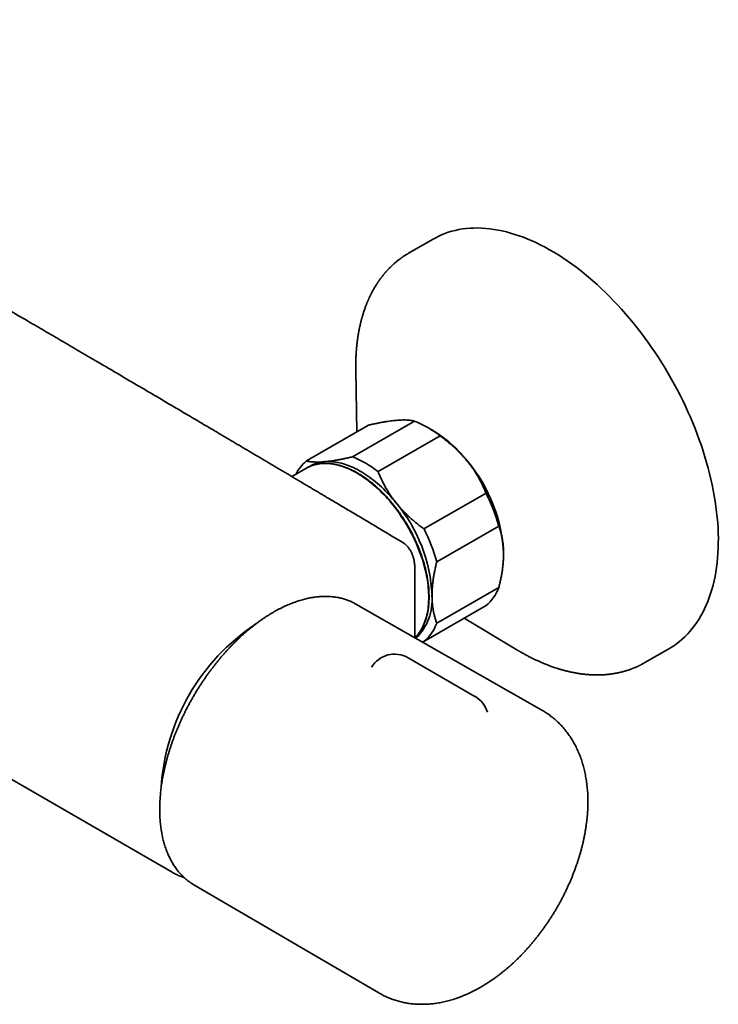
# Model space of a CAD drawing. Header units: millimetres. Extents: x 8 to 890, y 12 to 1884.
# Tile 2 of 27: x 764 to 867, y 96 to 242. Entities that reach past the tile are written whole.
import ezdxf

# ---------------------------------------------------------------- set-up
doc = ezdxf.new("R2010")
doc.units = ezdxf.units.MM

msp = doc.modelspace()

# ---------------------------------------------------------------- linework, layer by layer
at = {"color": 7, "linetype": 'Continuous', "lineweight": 35}
for p, q in [((824.85, 209.13), (821.2, 207.02)), ((821.18, 207.01), (821.2, 207.02)), ((650.39, 193.74), (786.15, 115.36)), ((813.37, 189.68), (813.37, 189.67)), ((813.37, 189.67), (813.51, 180.56)), ((815.25, 181.57), (806.06, 176.26)), ((812.88, 176.87), (822.07, 182.18)), ((824.67, 180.86), (823.97, 181.27)), ((825.86, 179.99), (816.67, 174.68)), ((806.08, 175.2), (803.91, 173.95)), ((823.48, 166.2), (832.68, 171.51)), ((834.57, 166.63), (825.38, 161.32)), ((820.19, 164.29), (818.37, 165.34)), ((820.18, 164.29), (820.19, 164.29)), ((822.14, 150.09), (822.14, 160.22)), ((825.38, 152.23), (834.57, 157.53)), ((813.4, 155.07), (813.2, 155.18)), ((840.95, 139.36), (813.4, 155.07)), ((832.68, 154.84), (823.48, 149.53)), ((829.43, 152.97), (837.26, 148.29)), ((823.48, 149.53), (823.22, 149.47)), ((856.2, 146.4), (859.85, 148.5)), ((831.04, 141.41), (821.14, 147.13)), ((789.22, 113.61), (789.4, 113.5)), ((789.4, 113.5), (816.78, 97.5))]:
    msp.add_line(p, q, dxfattribs=at)
at = {"color": 7, "linetype": 'Continuous', "lineweight": 35, "flags": 128}
for points in [[(824.85, 209.13), (825.13, 209.28), (825.6, 209.52), (826.08, 209.75), (826.58, 209.94), (827.08, 210.12), (827.6, 210.28), (828.12, 210.41), (828.66, 210.53), (829.2, 210.62), (829.75, 210.69), (830.32, 210.74), (830.89, 210.76), (831.46, 210.77), (832.05, 210.75), (832.64, 210.71), (833.24, 210.65), (833.85, 210.56), (834.46, 210.46), (835.08, 210.33), (835.7, 210.18), (836.32, 210.01), (836.95, 209.82), (837.59, 209.61), (838.22, 209.38), (838.87, 209.12), (839.51, 208.85), (840.15, 208.55), (840.8, 208.23), (841.45, 207.9), (842.09, 207.54), (842.74, 207.16), (843.39, 206.77), (844.04, 206.35), (844.68, 205.92), (845.33, 205.47), (845.97, 205), (846.61, 204.51), (847.24, 204), (847.88, 203.48), (848.51, 202.94), (849.13, 202.38), (849.75, 201.81), (850.37, 201.22), (850.98, 200.62), (851.58, 200), (852.18, 199.37), (852.77, 198.72), (853.36, 198.06), (853.93, 197.38), (854.5, 196.7), (855.06, 196), (855.61, 195.29), (856.16, 194.56), (856.69, 193.83), (857.21, 193.09), (857.72, 192.33), (858.23, 191.57), (858.72, 190.8), (859.2, 190.02), (859.67, 189.23), (860.12, 188.44), (860.57, 187.64), (861, 186.83), (861.42, 186.02), (861.83, 185.2), (862.22, 184.38), (862.6, 183.56), (862.96, 182.73), (863.32, 181.89), (863.65, 181.06)], [(863.65, 181.06), (863.98, 180.23), (864.28, 179.39), (864.58, 178.55), (864.85, 177.72), (865.11, 176.88), (865.36, 176.05), (865.59, 175.22), (865.81, 174.39), (866, 173.56), (866.19, 172.74), (866.35, 171.92), (866.5, 171.1), (866.64, 170.29), (866.75, 169.49), (866.85, 168.69), (866.93, 167.9), (867, 167.12), (867.05, 166.35), (867.08, 165.58), (867.1, 164.82), (867.09, 164.08), (867.08, 163.34), (867.04, 162.61), (866.99, 161.9), (866.92, 161.19), (866.83, 160.5), (866.73, 159.82), (866.61, 159.16), (866.47, 158.51), (866.32, 157.87), (866.15, 157.24), (865.96, 156.63), (865.76, 156.04), (865.54, 155.46), (865.31, 154.9), (865.06, 154.35), (864.8, 153.82), (864.51, 153.31), (864.22, 152.81), (863.91, 152.34), (863.58, 151.88), (863.24, 151.44), (862.89, 151.02), (862.52, 150.61), (862.14, 150.23), (861.74, 149.87), (861.33, 149.52), (860.91, 149.2), (860.48, 148.89), (860.03, 148.61), (859.85, 148.5)], [(806.38, 175.36), (806.23, 175.28), (806.07, 175.19)], [(806.08, 175.2), (806.13, 175.23), (806.35, 175.34), (806.57, 175.45), (806.8, 175.54), (807.03, 175.62), (807.27, 175.69), (807.51, 175.76), (807.76, 175.81), (808.02, 175.85), (808.27, 175.88), (808.54, 175.89), (808.8, 175.9), (809.07, 175.9), (809.35, 175.88), (809.62, 175.85), (809.9, 175.82), (810.19, 175.77), (810.47, 175.71), (810.76, 175.64), (811.05, 175.56), (811.34, 175.47), (811.64, 175.37), (811.93, 175.26), (812.23, 175.13), (812.53, 175), (812.83, 174.86), (813.13, 174.7), (813.43, 174.54), (813.73, 174.37), (814.03, 174.18), (814.33, 173.99), (814.63, 173.79), (814.92, 173.58), (815.22, 173.36), (815.52, 173.13), (815.81, 172.89), (816.1, 172.64), (816.39, 172.39), (816.68, 172.12), (816.97, 171.85), (817.25, 171.57), (817.53, 171.29), (817.81, 170.99), (818.08, 170.69), (818.35, 170.39), (818.62, 170.07), (818.88, 169.75), (819.14, 169.43), (819.39, 169.09), (819.64, 168.76), (819.88, 168.41), (820.12, 168.06), (820.36, 167.71), (820.58, 167.36), (820.81, 166.99), (821.02, 166.63), (821.23, 166.26), (821.44, 165.89), (821.64, 165.51), (821.83, 165.14), (822.01, 164.76), (822.19, 164.38), (822.36, 163.99), (822.53, 163.61), (822.69, 163.22), (822.84, 162.83), (822.98, 162.45), (823.11, 162.06), (823.24, 161.67), (823.36, 161.28), (823.47, 160.9), (823.58, 160.51), (823.67, 160.13), (823.76, 159.75), (823.84, 159.37), (823.91, 158.99), (823.98, 158.61), (824.03, 158.24), (824.08, 157.87), (824.12, 157.51), (824.15, 157.14), (824.17, 156.79), (824.18, 156.43), (824.18, 156.08), (824.18, 155.74), (824.17, 155.4), (824.15, 155.07), (824.12, 154.74), (824.08, 154.42), (824.03, 154.1), (823.98, 153.79), (823.91, 153.49), (823.84, 153.19), (823.76, 152.91), (823.67, 152.63), (823.58, 152.35), (823.47, 152.09), (823.36, 151.83), (823.24, 151.58), (823.11, 151.34), (822.98, 151.11), (822.84, 150.89), (822.69, 150.67), (822.53, 150.47), (822.36, 150.27), (822.19, 150.09), (822.17, 150.07)], [(808.76, 176.16), (809.02, 176.17), (809.29, 176.18), (809.56, 176.18), (809.83, 176.16), (810.11, 176.14), (810.39, 176.1), (810.67, 176.05), (810.96, 175.99), (811.25, 175.92), (811.54, 175.84), (811.83, 175.75), (812.12, 175.65), (812.42, 175.54), (812.72, 175.41), (813.02, 175.28), (813.31, 175.14), (813.61, 174.98), (813.91, 174.82), (814.21, 174.65), (814.51, 174.46), (814.81, 174.27), (815.11, 174.07), (815.41, 173.86), (815.71, 173.64), (816, 173.41), (816.3, 173.17), (816.59, 172.92), (816.88, 172.67), (817.17, 172.41), (817.46, 172.13), (817.74, 171.86), (818.02, 171.57), (818.3, 171.28), (818.57, 170.98), (818.84, 170.67), (819.11, 170.35), (819.37, 170.03)]]:
    msp.add_lwpolyline(points, dxfattribs=at)
at = {"color": 7, "linetype": 'Continuous', "lineweight": 35}
for centre, radius, start, end in [((816.53, 168.2), 15.03, 51.6372, 68.3681), ((814.55, 164.11), 19.57, 38.0026, 58.8638), ((807.34, 162.9), 15.03, 51.6372, 68.3681), ((810.04, 171.49), 6.22, 129.8494, 153.3135), ((809.18, 170.91), 5.27, 94.5882, 122.8546), ((812.31, 161.44), 23, 2.6161, 39.7953), ((809.75, 159.8), 25.74, 15.3681, 27.0433), ((801.7, 155.32), 23, 2.6161, 39.7953), ((800.56, 154.5), 25.74, 15.3681, 27.0433), ((828.48, 159.8), 6.5, 310.235, 339.5637), ((816.65, 155.74), 8.05, 314.4928, 4.4188), ((815.82, 125.96), 31.34, 123.526, 176.4739), ((819.28, 154.5), 6.5, 310.235, 339.5637), ((819.14, 143.66), 4, 60.0027, 148.9435), ((829.04, 137.95), 4, 16.0364, 60.0027)]:
    msp.add_arc(centre, radius, start, end, dxfattribs=at)
for points, knots in [([(818.29, 165.42), (818.01, 165.58), (817.17, 166.08), (815.78, 166.91), (814.12, 167.9), (812.48, 168.87), (810.88, 169.82), (809.33, 170.74), (807.84, 171.62), (806.4, 172.47), (804.99, 173.31), (803.6, 174.14), (802.23, 174.94), (800.89, 175.74), (799.58, 176.52), (798.29, 177.28), (797.02, 178.03), (795.78, 178.76), (794.58, 179.48), (793.4, 180.17), (792.25, 180.85), (791.12, 181.52), (790, 182.18), (788.9, 182.83), (787.83, 183.46), (786.78, 184.08), (785.76, 184.68), (784.77, 185.27), (783.81, 185.83), (782.87, 186.38), (781.9, 186.95), (780.9, 187.54), (779.88, 188.14), (778.89, 188.72), (777.93, 189.29), (777.01, 189.83), (776.16, 190.33), (775.38, 190.78), (774.67, 191.2), (773.98, 191.6), (773.31, 192), (771.97, 192.78), (770.06, 193.9), (767.56, 195.36), (764.98, 196.86), (762.22, 198.47), (759.27, 200.19), (756.39, 201.86), (753.56, 203.49), (750.81, 205.08), (748.68, 206.31), (747.2, 207.16), (746.38, 207.63), (745.54, 208.11), (744.68, 208.6), (743.81, 209.11), (742.91, 209.62), (741.99, 210.15), (741, 210.72), (739.94, 211.32), (738.8, 211.97), (737.64, 212.64), (736.45, 213.32), (735.23, 214.01), (733.98, 214.73), (732.73, 215.43), (731.5, 216.14), (730.28, 216.83), (729.03, 217.54), (727.76, 218.26), (726.46, 219), (725.1, 219.77), (723.67, 220.58), (722.17, 221.43), (720.64, 222.29), (719.09, 223.17), (717.5, 224.07), (715.89, 224.98), (714.29, 225.88), (712.71, 226.77), (711.16, 227.65), (709.58, 228.54), (707.97, 229.44), (706.34, 230.36), (704.69, 231.29), (703.01, 232.24), (701.3, 233.19), (699.58, 234.16), (697.82, 235.15), (696.05, 236.15), (694.28, 237.14), (692.53, 238.12), (690.79, 239.1), (689.02, 240.09), (687.53, 240.93), (686.62, 241.43), (686.31, 241.61)], [0, 0, 0, 0, 0.006348, 0.019131, 0.031707, 0.044076, 0.056237, 0.068192, 0.079273, 0.09017, 0.100883, 0.111411, 0.121755, 0.131914, 0.14189, 0.15168, 0.161287, 0.170708, 0.179782, 0.188679, 0.197397, 0.205937, 0.214449, 0.222777, 0.23092, 0.238879, 0.246653, 0.254109, 0.261386, 0.268486, 0.275407, 0.283414, 0.291169, 0.298672, 0.305921, 0.312919, 0.319664, 0.325232, 0.330615, 0.335814, 0.340901, 0.346, 0.366168, 0.384358, 0.40272, 0.424805, 0.447134, 0.469707, 0.490396, 0.511285, 0.532373, 0.538625, 0.544893, 0.551204, 0.55767, 0.564306, 0.571111, 0.578085, 0.585228, 0.593598, 0.60219, 0.611002, 0.620035, 0.62929, 0.638765, 0.64846, 0.657542, 0.66681, 0.676262, 0.685901, 0.695724, 0.705734, 0.716864, 0.728216, 0.739788, 0.75158, 0.763593, 0.775827, 0.788281, 0.799891, 0.811687, 0.823668, 0.835833, 0.848185, 0.860721, 0.873442, 0.886349, 0.899441, 0.912718, 0.926179, 0.939826, 0.952863, 0.966064, 0.97943, 0.99296, 1, 1, 1, 1]), ([(821.2, 207.02), (821.13, 206.98), (820.99, 206.9), (820.81, 206.78), (820.64, 206.68), (820.49, 206.58), (820.36, 206.49), (820.27, 206.43), (820.2, 206.38), (820.14, 206.34), (820.07, 206.29), (820, 206.23), (819.88, 206.15), (819.75, 206.05), (819.6, 205.94), (819.46, 205.82), (819.33, 205.71), (819.19, 205.59), (819.07, 205.49), (818.96, 205.4), (818.88, 205.32), (818.79, 205.23), (818.7, 205.15), (818.61, 205.07), (818.52, 204.98), (818.43, 204.89), (818.34, 204.79), (818.25, 204.7), (818.16, 204.61), (818.07, 204.52), (817.98, 204.42), (817.9, 204.33), (817.83, 204.25), (817.77, 204.18), (817.72, 204.12), (817.66, 204.05), (817.59, 203.97), (817.51, 203.87), (817.42, 203.76), (817.33, 203.65), (817.25, 203.54), (817.15, 203.42), (817.05, 203.28), (816.95, 203.14), (816.86, 203.02), (816.79, 202.91), (816.73, 202.82), (816.66, 202.72), (816.58, 202.6), (816.49, 202.47), (816.39, 202.32), (816.3, 202.16), (816.21, 202.01), (816.1, 201.82), (815.97, 201.6), (815.83, 201.35), (815.71, 201.12), (815.61, 200.91), (815.52, 200.73), (815.44, 200.57), (815.38, 200.44), (815.33, 200.33), (815.28, 200.22), (815.24, 200.12), (815.19, 200.01), (815.14, 199.89), (815.08, 199.76), (815.02, 199.6), (814.95, 199.42), (814.87, 199.22), (814.79, 199.01), (814.71, 198.78), (814.63, 198.54), (814.54, 198.3), (814.47, 198.06), (814.4, 197.84), (814.34, 197.63), (814.29, 197.45), (814.24, 197.28), (814.19, 197.1), (814.14, 196.89), (814.09, 196.67), (814.03, 196.44), (813.98, 196.19), (813.92, 195.94), (813.87, 195.68), (813.82, 195.41), (813.77, 195.14), (813.73, 194.91), (813.7, 194.72), (813.68, 194.56), (813.66, 194.44), (813.65, 194.34), (813.64, 194.27), (813.63, 194.22), (813.62, 194.18), (813.62, 194.13), (813.61, 194.07), (813.59, 193.96), (813.57, 193.8), (813.55, 193.59), (813.52, 193.36), (813.5, 193.09), (813.47, 192.8), (813.45, 192.49), (813.43, 192.18), (813.41, 191.86), (813.39, 191.56), (813.38, 191.28), (813.38, 191.01), (813.37, 190.75), (813.37, 190.51), (813.37, 190.29), (813.37, 190.08), (813.37, 189.88), (813.37, 189.74), (813.37, 189.67)], [0, 0, 0, 0, 0.012616, 0.024661, 0.036092, 0.046594, 0.056056, 0.061245, 0.065498, 0.069333, 0.073883, 0.079186, 0.085241, 0.096641, 0.106922, 0.116349, 0.126348, 0.136717, 0.146213, 0.152914, 0.159568, 0.166187, 0.172807, 0.179431, 0.186065, 0.193306, 0.201547, 0.207948, 0.214786, 0.221888, 0.229244, 0.236398, 0.242373, 0.247286, 0.251165, 0.255054, 0.261289, 0.268553, 0.276546, 0.284347, 0.291891, 0.299174, 0.309737, 0.319148, 0.328338, 0.333907, 0.339546, 0.346009, 0.35364, 0.362438, 0.37216, 0.381942, 0.39141, 0.400539, 0.416204, 0.430722, 0.444211, 0.456678, 0.468127, 0.476362, 0.48384, 0.49056, 0.496523, 0.501887, 0.507794, 0.514378, 0.521718, 0.530243, 0.540018, 0.551044, 0.562812, 0.574723, 0.587355, 0.600143, 0.6126, 0.624056, 0.634508, 0.644027, 0.651389, 0.660369, 0.670947, 0.681842, 0.692279, 0.705254, 0.717446, 0.728855, 0.742912, 0.755569, 0.766803, 0.776489, 0.783188, 0.788861, 0.79351, 0.797133, 0.798886, 0.800344, 0.802469, 0.805489, 0.809403, 0.817822, 0.827492, 0.838412, 0.850582, 0.864001, 0.87786, 0.892533, 0.906632, 0.919988, 0.9326, 0.944468, 0.955594, 0.965978, 0.975619, 0.984473, 0.992565, 1, 1, 1, 1]), ([(819.37, 182.28), (819.33, 182.28), (819.15, 182.26), (818.82, 182.22), (818.37, 182.16), (817.9, 182.09), (817.41, 182.01), (816.89, 181.92), (816.36, 181.81), (815.81, 181.69), (815.44, 181.61), (815.25, 181.57)], [0, 0, 0, 0, 0.034085, 0.152699, 0.271315, 0.390844, 0.510376, 0.632431, 0.75449, 0.877243, 1, 1, 1, 1]), ([(822.07, 182.18), (821.99, 182.19), (821.82, 182.23), (821.55, 182.27), (821.25, 182.31), (820.93, 182.33), (820.58, 182.34), (820.21, 182.33), (819.8, 182.31), (819.51, 182.29), (819.37, 182.28)], [0, 0, 0, 0, 0.122973, 0.245942, 0.369581, 0.493217, 0.619375, 0.745529, 0.872765, 1, 1, 1, 1]), ([(829.97, 176.16), (829.93, 176.21), (829.76, 176.43), (829.43, 176.81), (828.98, 177.3), (828.51, 177.78), (828.01, 178.25), (827.5, 178.7), (826.97, 179.15), (826.42, 179.58), (826.05, 179.85), (825.86, 179.99)], [0, 0, 0, 0, 0.034085, 0.152699, 0.271315, 0.390844, 0.510376, 0.632431, 0.75449, 0.877243, 1, 1, 1, 1]), ([(808.76, 176.16), (808.8, 176.16), (808.98, 176.18), (809.31, 176.21), (809.76, 176.27), (810.23, 176.34), (810.72, 176.43), (811.24, 176.52), (811.77, 176.63), (812.32, 176.74), (812.69, 176.83), (812.88, 176.87)], [0, 0, 0, 0, 0.034085, 0.152699, 0.271315, 0.390844, 0.510376, 0.632431, 0.75449, 0.877243, 1, 1, 1, 1]), ([(806.06, 176.26), (806.14, 176.24), (806.31, 176.2), (806.58, 176.16), (806.88, 176.13), (807.2, 176.11), (807.55, 176.1), (807.92, 176.1), (808.33, 176.12), (808.62, 176.14), (808.76, 176.16)], [0, 0, 0, 0, 0.1229729, 0.2459423, 0.3695815, 0.4932168, 0.6193748, 0.7455295, 0.8727654, 1, 1, 1, 1]), ([(822.17, 150.07), (822.19, 150.09), (822.27, 150.16), (822.39, 150.3), (822.55, 150.49), (822.7, 150.68), (822.85, 150.89), (822.99, 151.1), (823.12, 151.32), (823.24, 151.55), (823.36, 151.78), (823.47, 152.03), (823.58, 152.28), (823.67, 152.54), (823.76, 152.8), (823.84, 153.07), (823.92, 153.35), (823.98, 153.64), (824.04, 153.93), (824.09, 154.23), (824.13, 154.53), (824.17, 154.84), (824.2, 155.15), (824.22, 155.47), (824.23, 155.79), (824.24, 156.12), (824.23, 156.45), (824.22, 156.79), (824.2, 157.13), (824.18, 157.48), (824.14, 157.82), (824.1, 158.17), (824.05, 158.53), (824, 158.88), (823.93, 159.24), (823.86, 159.6), (823.78, 159.96), (823.7, 160.33), (823.6, 160.69), (823.5, 161.06), (823.39, 161.43), (823.28, 161.79), (823.16, 162.16), (823.03, 162.53), (822.89, 162.9), (822.75, 163.27), (822.6, 163.63), (822.44, 164), (822.28, 164.36), (822.11, 164.72), (821.94, 165.08), (821.76, 165.44), (821.57, 165.8), (821.38, 166.15), (821.18, 166.5), (820.98, 166.85), (820.77, 167.2), (820.56, 167.54), (820.34, 167.87), (820.12, 168.21), (819.89, 168.54), (819.66, 168.86), (819.42, 169.18), (819.18, 169.49), (818.93, 169.8), (818.69, 170.11), (818.43, 170.4), (818.18, 170.7), (817.92, 170.98), (817.65, 171.26), (817.39, 171.54), (817.12, 171.8), (816.85, 172.06), (816.58, 172.31), (816.3, 172.56), (816.02, 172.8), (815.74, 173.03), (815.46, 173.25), (815.18, 173.46), (814.9, 173.67), (814.61, 173.87), (814.33, 174.06), (814.04, 174.24), (813.75, 174.41), (813.47, 174.58), (813.18, 174.73), (812.89, 174.88), (812.61, 175.01), (812.32, 175.14), (812.04, 175.26), (811.76, 175.37), (811.47, 175.46), (811.19, 175.55), (810.91, 175.63), (810.64, 175.7), (810.36, 175.76), (810.09, 175.81), (809.82, 175.85), (809.55, 175.88), (809.28, 175.9), (809.02, 175.91), (808.76, 175.91), (808.51, 175.9), (808.26, 175.88), (808.01, 175.85), (807.77, 175.81), (807.53, 175.76), (807.29, 175.7), (807.06, 175.64), (806.87, 175.57), (806.76, 175.52), (806.72, 175.51)], [0, 0, 0, 0, 0.002903, 0.012086, 0.021277, 0.030477, 0.039685, 0.048902, 0.058128, 0.067363, 0.076607, 0.085858, 0.095116, 0.10438, 0.11365, 0.122925, 0.132205, 0.141488, 0.150774, 0.160062, 0.169352, 0.178644, 0.187937, 0.19723, 0.206524, 0.215817, 0.225111, 0.234404, 0.243697, 0.252989, 0.26228, 0.271571, 0.280861, 0.29015, 0.299438, 0.308725, 0.318012, 0.327297, 0.336582, 0.345866, 0.35515, 0.364432, 0.373714, 0.382996, 0.392276, 0.401557, 0.410836, 0.420116, 0.429395, 0.438673, 0.447952, 0.45723, 0.466508, 0.475786, 0.485063, 0.494341, 0.503619, 0.512897, 0.522175, 0.531453, 0.540731, 0.55001, 0.559289, 0.568568, 0.577848, 0.587128, 0.596409, 0.60569, 0.614972, 0.624255, 0.633538, 0.642823, 0.652108, 0.661393, 0.67068, 0.679968, 0.689256, 0.698546, 0.707836, 0.717127, 0.72642, 0.735713, 0.745007, 0.754301, 0.763597, 0.772893, 0.782189, 0.791485, 0.800782, 0.810077, 0.819372, 0.828666, 0.837959, 0.847249, 0.856536, 0.86582, 0.875101, 0.884376, 0.893646, 0.90291, 0.912167, 0.921417, 0.930658, 0.939891, 0.949115, 0.958329, 0.967534, 0.976731, 0.985918, 0.995099, 1, 1, 1, 1]), ([(832.68, 171.51), (832.59, 171.71), (832.43, 172.1), (832.16, 172.69), (831.86, 173.28), (831.54, 173.87), (831.19, 174.45), (830.81, 175.03), (830.41, 175.6), (830.12, 175.97), (829.97, 176.16)], [0, 0, 0, 0, 0.122973, 0.245942, 0.369581, 0.493217, 0.619375, 0.745529, 0.872765, 1, 1, 1, 1]), ([(816.67, 174.68), (816.75, 174.48), (816.91, 174.09), (817.19, 173.5), (817.48, 172.91), (817.8, 172.32), (818.15, 171.74), (818.53, 171.16), (818.93, 170.59), (819.22, 170.22), (819.37, 170.03)], [0, 0, 0, 0, 0.122973, 0.245942, 0.369581, 0.493217, 0.619375, 0.745529, 0.872765, 1, 1, 1, 1]), ([(819.37, 170.03), (819.41, 169.98), (819.59, 169.76), (819.91, 169.38), (820.36, 168.89), (820.84, 168.41), (821.33, 167.94), (821.84, 167.49), (822.37, 167.04), (822.92, 166.61), (823.3, 166.34), (823.48, 166.2)], [0, 0, 0, 0, 0.034085, 0.152699, 0.271315, 0.390844, 0.510376, 0.632431, 0.75449, 0.877243, 1, 1, 1, 1]), ([(835.28, 162.49), (835.28, 162.68), (835.27, 163.05), (835.24, 163.6), (835.18, 164.14), (835.1, 164.66), (835, 165.18), (834.87, 165.68), (834.73, 166.16), (834.62, 166.47), (834.57, 166.63)], [0, 0, 0, 0, 0.122618, 0.245238, 0.368878, 0.492521, 0.618996, 0.745475, 0.872735, 1, 1, 1, 1]), ([(818.58, 165.22), (818.53, 165.26), (818.44, 165.33), (818.33, 165.39), (818.28, 165.42)], [0, 0, 0, 0, 0.50159, 1, 1, 1, 1]), ([(822.13, 160.23), (822.13, 160.29), (822.13, 160.43), (822.12, 160.64), (822.11, 160.85), (822.09, 161.03), (822.07, 161.22), (822.03, 161.43), (821.98, 161.66), (821.93, 161.88), (821.86, 162.1), (821.79, 162.31), (821.71, 162.52), (821.62, 162.71), (821.52, 162.9), (821.42, 163.08), (821.3, 163.26), (821.18, 163.42), (821.06, 163.58), (820.92, 163.72), (820.78, 163.86), (820.64, 163.98), (820.48, 164.1), (820.34, 164.2), (820.23, 164.26), (820.19, 164.29)], [0, 0, 0, 0, 0.034736, 0.084158, 0.122216, 0.155866, 0.188543, 0.23607, 0.283583, 0.331028, 0.37835, 0.425493, 0.4724, 0.519017, 0.565293, 0.61119, 0.656677, 0.70174, 0.746378, 0.790603, 0.834441, 0.877931, 0.921106, 0.963753, 1, 1, 1, 1]), ([(834.57, 157.53), (834.62, 157.74), (834.72, 158.15), (834.86, 158.76), (834.98, 159.36), (835.08, 159.97), (835.16, 160.57), (835.22, 161.17), (835.26, 161.76), (835.28, 162.2), (835.28, 162.44), (835.28, 162.49)], [0, 0, 0, 0, 0.119246, 0.2384889, 0.3583379, 0.4781835, 0.6002988, 0.7224112, 0.8454934, 0.9685743, 1, 1, 1, 1]), ([(825.38, 161.32), (825.33, 161.11), (825.22, 160.69), (825.08, 160.06), (824.96, 159.43), (824.86, 158.81), (824.78, 158.19), (824.72, 157.57), (824.68, 156.96), (824.67, 156.56), (824.67, 156.36)], [0, 0, 0, 0, 0.122973, 0.245942, 0.369581, 0.493217, 0.619375, 0.745529, 0.872765, 1, 1, 1, 1]), ([(813.19, 155.18), (813.16, 155.2), (813.04, 155.27), (812.82, 155.37), (812.55, 155.5), (812.27, 155.61), (811.98, 155.71), (811.69, 155.81), (811.4, 155.89), (811.1, 155.97), (810.8, 156.03), (810.49, 156.09), (810.18, 156.13), (809.86, 156.17), (809.54, 156.2), (809.22, 156.21), (808.89, 156.22), (808.56, 156.21), (808.23, 156.2), (807.89, 156.17), (807.55, 156.14), (807.21, 156.09), (806.87, 156.04), (806.52, 155.98), (806.17, 155.9), (805.82, 155.82), (805.46, 155.72), (805.11, 155.62), (804.75, 155.51), (804.39, 155.38), (804.03, 155.25), (803.67, 155.11), (803.31, 154.96), (802.95, 154.79), (802.59, 154.62), (802.22, 154.44), (801.86, 154.25), (801.52, 154.07), (801.31, 153.95), (801.21, 153.9)], [0, 0, 0, 0, 0.010571, 0.037858, 0.06515, 0.092451, 0.119766, 0.147099, 0.174452, 0.20183, 0.229235, 0.256669, 0.284134, 0.311631, 0.339161, 0.366723, 0.394317, 0.421943, 0.449599, 0.477284, 0.504996, 0.532734, 0.560495, 0.588278, 0.616081, 0.6439, 0.671736, 0.699584, 0.727445, 0.755315, 0.783194, 0.81108, 0.838971, 0.866867, 0.894766, 0.922666, 0.950568, 0.978471, 1, 1, 1, 1]), ([(824.67, 156.36), (824.67, 156.32), (824.67, 156.08), (824.68, 155.67), (824.72, 155.14), (824.78, 154.63), (824.86, 154.12), (824.96, 153.63), (825.08, 153.15), (825.22, 152.68), (825.33, 152.38), (825.38, 152.23)], [0, 0, 0, 0, 0.0314257, 0.1503532, 0.2692819, 0.3891325, 0.5089859, 0.6313852, 0.7537883, 0.8768923, 1, 1, 1, 1]), ([(801.21, 153.9), (801.15, 153.86), (800.96, 153.75), (800.66, 153.57), (800.3, 153.34), (799.93, 153.1), (799.57, 152.86), (799.21, 152.61), (798.85, 152.35), (798.49, 152.08), (798.14, 151.8), (797.78, 151.51), (797.43, 151.22), (797.07, 150.92), (796.72, 150.61), (796.38, 150.3), (796.03, 149.98), (795.69, 149.65), (795.35, 149.31), (795.01, 148.97), (794.68, 148.62), (794.34, 148.26), (794.02, 147.9), (793.69, 147.53), (793.37, 147.16), (793.05, 146.78), (792.74, 146.39), (792.43, 146), (792.12, 145.6), (791.82, 145.2), (791.52, 144.8), (791.23, 144.39), (790.94, 143.97), (790.66, 143.55), (790.38, 143.13), (790.1, 142.7), (789.83, 142.27), (789.57, 141.83), (789.31, 141.39), (789.06, 140.95), (788.81, 140.5), (788.57, 140.06), (788.33, 139.61), (788.1, 139.15), (787.88, 138.7), (787.66, 138.24), (787.45, 137.78), (787.24, 137.32), (787.04, 136.86), (786.85, 136.4), (786.66, 135.94), (786.48, 135.47), (786.31, 135.01), (786.14, 134.54), (785.99, 134.07), (785.83, 133.61), (785.69, 133.14), (785.55, 132.68), (785.42, 132.21), (785.29, 131.75), (785.18, 131.29), (785.07, 130.83), (784.96, 130.37), (784.87, 129.91), (784.78, 129.46), (784.7, 129), (784.63, 128.55), (784.56, 128.1), (784.51, 127.66), (784.46, 127.21), (784.42, 126.77), (784.38, 126.33), (784.36, 125.9), (784.34, 125.47), (784.33, 125.05), (784.32, 124.62), (784.33, 124.21), (784.34, 123.79), (784.36, 123.38), (784.39, 122.98), (784.42, 122.58), (784.47, 122.19), (784.52, 121.8), (784.58, 121.42), (784.65, 121.04), (784.72, 120.67), (784.8, 120.31), (784.89, 119.95), (784.99, 119.6), (785.1, 119.25), (785.21, 118.91), (785.33, 118.58), (785.46, 118.26), (785.59, 117.94), (785.73, 117.63), (785.88, 117.33), (786.04, 117.03), (786.2, 116.75), (786.37, 116.47), (786.55, 116.2), (786.74, 115.93), (786.93, 115.68), (787.12, 115.44), (787.33, 115.2), (787.54, 114.97), (787.76, 114.75), (787.98, 114.54), (788.21, 114.34), (788.44, 114.15), (788.68, 113.97), (788.93, 113.79), (789.11, 113.68), (789.2, 113.62), (789.21, 113.61)], [0, 0, 0, 0, 0.0048267, 0.0139786, 0.0231299, 0.0322805, 0.0414303, 0.0505794, 0.0597275, 0.0688747, 0.0780208, 0.087166, 0.0963102, 0.1054533, 0.1145953, 0.1237364, 0.1328764, 0.1420154, 0.1511535, 0.1602906, 0.1694268, 0.1785622, 0.1876967, 0.1968304, 0.2059634, 0.2150957, 0.2242274, 0.2333584, 0.2424888, 0.2516188, 0.2607483, 0.2698773, 0.279006, 0.2881344, 0.2972625, 0.3063903, 0.315518, 0.3246456, 0.3337731, 0.3429006, 0.3520282, 0.3611557, 0.3702835, 0.3794113, 0.3885394, 0.3976678, 0.4067964, 0.4159255, 0.4250549, 0.4341849, 0.4433153, 0.4524463, 0.461578, 0.4707103, 0.4798433, 0.488977, 0.4981116, 0.507247, 0.5163833, 0.5255206, 0.5346588, 0.543798, 0.5529382, 0.5620796, 0.571222, 0.5803655, 0.5895101, 0.5986559, 0.6078028, 0.6169508, 0.6260999, 0.6352501, 0.6444013, 0.6535534, 0.6627065, 0.6718603, 0.6810148, 0.6901698, 0.6993252, 0.7084808, 0.7176363, 0.7267913, 0.7359456, 0.745099, 0.7542508, 0.7634009, 0.7725486, 0.7816935, 0.7908351, 0.7999727, 0.8091057, 0.8182336, 0.8273555, 0.8364708, 0.8455789, 0.854679, 0.8637705, 0.8728528, 0.8819254, 0.8909877, 0.9000395, 0.9090805, 0.9181106, 0.9271299, 0.9361385, 0.9451369, 0.9541256, 0.9631054, 0.9720773, 0.9810422, 0.9900014, 0.9989562, 1, 1, 1, 1]), ([(837.26, 148.29), (837.29, 148.27), (837.36, 148.23), (837.46, 148.17), (837.56, 148.11), (837.67, 148.05), (837.8, 147.97), (837.94, 147.89), (838.12, 147.79), (838.33, 147.68), (838.58, 147.54), (838.84, 147.4), (839.09, 147.27), (839.33, 147.15), (839.59, 147.02), (839.86, 146.89), (840.12, 146.77), (840.37, 146.65), (840.59, 146.56), (840.78, 146.47), (840.95, 146.4), (841.09, 146.34), (841.21, 146.29), (841.3, 146.25), (841.37, 146.22), (841.42, 146.21), (841.46, 146.19), (841.51, 146.17), (841.58, 146.14), (841.67, 146.1), (841.88, 146.02), (842.15, 145.92), (842.49, 145.8), (842.79, 145.69), (843.05, 145.61), (843.27, 145.54), (843.44, 145.48), (843.62, 145.43), (843.8, 145.38), (843.97, 145.33), (844.11, 145.29), (844.23, 145.26), (844.32, 145.23), (844.39, 145.21), (844.45, 145.2), (844.49, 145.19), (844.55, 145.17), (844.62, 145.16), (844.72, 145.13), (844.84, 145.1), (845.02, 145.06), (845.26, 145.01), (845.54, 144.95), (845.82, 144.89), (846.09, 144.85), (846.34, 144.8), (846.57, 144.77), (846.77, 144.74), (846.94, 144.72), (847.1, 144.7), (847.23, 144.68), (847.36, 144.67), (847.47, 144.66), (847.57, 144.65), (847.67, 144.64), (847.79, 144.63), (847.93, 144.62), (848.08, 144.61), (848.25, 144.6), (848.43, 144.59), (848.63, 144.58), (848.82, 144.58), (849, 144.58), (849.16, 144.58), (849.32, 144.58), (849.48, 144.58), (849.65, 144.58), (849.85, 144.59), (850.06, 144.6), (850.28, 144.62), (850.48, 144.63), (850.68, 144.65), (850.85, 144.67), (851.02, 144.69), (851.17, 144.71), (851.33, 144.73), (851.5, 144.76), (851.68, 144.79), (851.87, 144.82), (852.05, 144.85), (852.22, 144.89), (852.37, 144.92), (852.51, 144.95), (852.66, 144.99), (852.82, 145.03), (853, 145.07), (853.17, 145.12), (853.33, 145.17), (853.48, 145.21), (853.62, 145.26), (853.77, 145.3), (853.93, 145.36), (854.09, 145.42), (854.23, 145.47), (854.34, 145.51), (854.44, 145.55), (854.54, 145.59), (854.66, 145.64), (854.79, 145.69), (854.92, 145.75), (855.04, 145.8), (855.15, 145.86), (855.25, 145.9), (855.33, 145.94), (855.41, 145.98), (855.5, 146.02), (855.61, 146.08), (855.73, 146.14), (855.87, 146.22), (856.03, 146.3), (856.14, 146.36), (856.2, 146.4)], [0, 0, 0, 0, 0.004033, 0.008312, 0.013284, 0.01891, 0.025269, 0.032361, 0.040185, 0.051541, 0.064155, 0.078027, 0.089494, 0.101698, 0.114641, 0.128322, 0.141795, 0.154009, 0.164963, 0.174657, 0.18309, 0.190262, 0.196173, 0.200822, 0.204209, 0.206334, 0.207798, 0.210331, 0.21393, 0.218598, 0.224068, 0.244894, 0.259244, 0.273668, 0.289739, 0.297899, 0.306433, 0.315341, 0.324624, 0.333743, 0.340313, 0.345915, 0.350548, 0.354212, 0.356907, 0.358833, 0.361456, 0.365206, 0.370081, 0.376082, 0.383199, 0.397439, 0.411606, 0.425701, 0.439697, 0.452794, 0.464616, 0.474595, 0.48344, 0.491186, 0.498268, 0.504813, 0.510285, 0.515316, 0.520376, 0.526581, 0.533977, 0.542328, 0.551236, 0.560607, 0.570391, 0.580517, 0.590351, 0.59897, 0.606672, 0.61504, 0.624275, 0.633849, 0.646638, 0.65858, 0.669186, 0.679262, 0.69017, 0.697799, 0.705975, 0.714723, 0.724098, 0.734301, 0.744907, 0.755373, 0.764608, 0.772767, 0.780646, 0.788359, 0.798273, 0.808255, 0.818946, 0.827689, 0.836159, 0.844105, 0.852306, 0.861773, 0.871896, 0.880849, 0.886641, 0.891804, 0.897912, 0.905214, 0.913363, 0.921185, 0.928759, 0.935724, 0.941422, 0.945628, 0.950527, 0.956436, 0.963351, 0.971189, 0.979908, 0.989511, 1, 1, 1, 1]), ([(831.9, 98.35), (831.97, 98.39), (832.18, 98.51), (832.52, 98.72), (832.92, 98.97), (833.31, 99.23), (833.7, 99.49), (834.09, 99.77), (834.47, 100.05), (834.85, 100.35), (835.23, 100.65), (835.6, 100.96), (835.97, 101.27), (836.34, 101.59), (836.7, 101.92), (837.06, 102.26), (837.42, 102.61), (837.77, 102.96), (838.11, 103.31), (838.46, 103.68), (838.79, 104.05), (839.12, 104.42), (839.45, 104.8), (839.78, 105.19), (840.09, 105.58), (840.41, 105.98), (840.71, 106.38), (841.02, 106.79), (841.31, 107.2), (841.61, 107.62), (841.89, 108.04), (842.17, 108.47), (842.45, 108.9), (842.72, 109.33), (842.98, 109.77), (843.24, 110.21), (843.49, 110.65), (843.74, 111.1), (843.98, 111.55), (844.21, 112.01), (844.43, 112.46), (844.65, 112.92), (844.87, 113.39), (845.07, 113.85), (845.27, 114.32), (845.47, 114.78), (845.65, 115.25), (845.83, 115.73), (846, 116.2), (846.17, 116.68), (846.33, 117.15), (846.47, 117.63), (846.62, 118.11), (846.75, 118.58), (846.88, 119.06), (847, 119.54), (847.11, 120.02), (847.21, 120.5), (847.3, 120.98), (847.39, 121.46), (847.47, 121.94), (847.54, 122.42), (847.6, 122.9), (847.65, 123.37), (847.69, 123.85), (847.73, 124.32), (847.75, 124.79), (847.77, 125.26), (847.77, 125.73), (847.77, 126.19), (847.76, 126.65), (847.74, 127.11), (847.7, 127.56), (847.66, 128.02), (847.61, 128.46), (847.55, 128.9), (847.48, 129.34), (847.4, 129.77), (847.31, 130.2), (847.22, 130.62), (847.11, 131.03), (846.99, 131.44), (846.87, 131.84), (846.73, 132.24), (846.59, 132.63), (846.43, 133.01), (846.27, 133.38), (846.1, 133.74), (845.92, 134.1), (845.74, 134.45), (845.54, 134.79), (845.34, 135.12), (845.13, 135.44), (844.91, 135.76), (844.69, 136.07), (844.45, 136.37), (844.21, 136.66), (843.97, 136.94), (843.71, 137.21), (843.45, 137.47), (843.19, 137.73), (842.91, 137.97), (842.63, 138.21), (842.35, 138.43), (842.06, 138.65), (841.76, 138.86), (841.46, 139.06), (841.19, 139.23), (841.02, 139.32), (840.95, 139.36)], [0, 0, 0, 0, 0.005413, 0.015157, 0.024899, 0.034644, 0.044388, 0.05413, 0.063867, 0.073598, 0.08332, 0.093035, 0.102739, 0.112433, 0.122117, 0.131789, 0.14145, 0.1511, 0.160739, 0.170367, 0.179985, 0.189593, 0.199191, 0.20878, 0.21836, 0.227933, 0.237498, 0.247057, 0.256609, 0.266157, 0.2757, 0.285239, 0.294776, 0.30431, 0.313843, 0.323375, 0.332907, 0.34244, 0.351974, 0.361511, 0.371051, 0.380594, 0.390142, 0.399695, 0.409254, 0.41882, 0.428393, 0.437975, 0.447565, 0.457165, 0.466776, 0.476397, 0.486029, 0.495674, 0.50533, 0.514999, 0.524681, 0.534376, 0.544084, 0.553805, 0.563539, 0.573285, 0.583042, 0.592811, 0.602588, 0.612374, 0.622166, 0.631963, 0.641761, 0.651558, 0.66135, 0.671133, 0.680905, 0.690661, 0.700396, 0.710106, 0.719788, 0.729435, 0.739044, 0.74861, 0.75813, 0.767599, 0.777014, 0.786372, 0.795671, 0.80491, 0.814086, 0.823199, 0.83225, 0.841237, 0.850163, 0.859028, 0.867834, 0.876583, 0.885278, 0.89392, 0.902513, 0.91106, 0.919564, 0.928029, 0.936457, 0.944852, 0.953218, 0.961559, 0.969877, 0.978177, 0.986462, 0.994737, 1, 1, 1, 1]), ([(786.15, 115.36), (786.23, 115.32), (786.4, 115.22), (786.66, 115.09), (786.94, 114.96), (787.22, 114.84), (787.51, 114.72), (787.75, 114.64), (787.89, 114.6), (787.94, 114.58)], [0, 0, 0, 0, 0.141892, 0.298442, 0.455101, 0.612026, 0.769375, 0.927299, 1, 1, 1, 1]), ([(816.78, 97.5), (816.88, 97.44), (817.08, 97.33), (817.39, 97.16), (817.71, 97), (818.04, 96.85), (818.37, 96.71), (818.71, 96.58), (819.05, 96.46), (819.4, 96.35), (819.75, 96.25), (820.1, 96.16), (820.46, 96.08), (820.82, 96.01), (821.19, 95.95), (821.56, 95.9), (821.93, 95.86), (822.31, 95.83), (822.68, 95.82), (823.07, 95.81), (823.45, 95.81), (823.84, 95.82), (824.23, 95.85), (824.62, 95.88), (825.01, 95.92), (825.41, 95.98), (825.81, 96.05), (826.21, 96.12), (826.61, 96.21), (827.02, 96.31), (827.42, 96.42), (827.83, 96.54), (828.23, 96.68), (828.64, 96.82), (829.05, 96.97), (829.45, 97.14), (829.86, 97.31), (830.27, 97.5), (830.67, 97.69), (831.08, 97.9), (831.49, 98.12), (831.76, 98.27), (831.9, 98.35)], [0, 0, 0, 0, 0.021274, 0.044499, 0.067723, 0.090957, 0.114211, 0.137495, 0.16082, 0.184197, 0.207635, 0.231144, 0.254736, 0.278419, 0.302203, 0.326098, 0.350112, 0.374255, 0.398534, 0.422956, 0.44753, 0.47226, 0.497152, 0.522209, 0.547435, 0.572832, 0.598399, 0.624136, 0.65004, 0.676107, 0.702332, 0.728708, 0.755227, 0.78188, 0.808656, 0.835545, 0.862535, 0.889614, 0.91677, 0.943991, 0.971267, 1, 1, 1, 1])]:
    msp.add_open_spline(points, degree=3, knots=knots, dxfattribs=at)

doc.saveas('drawing.dxf')
